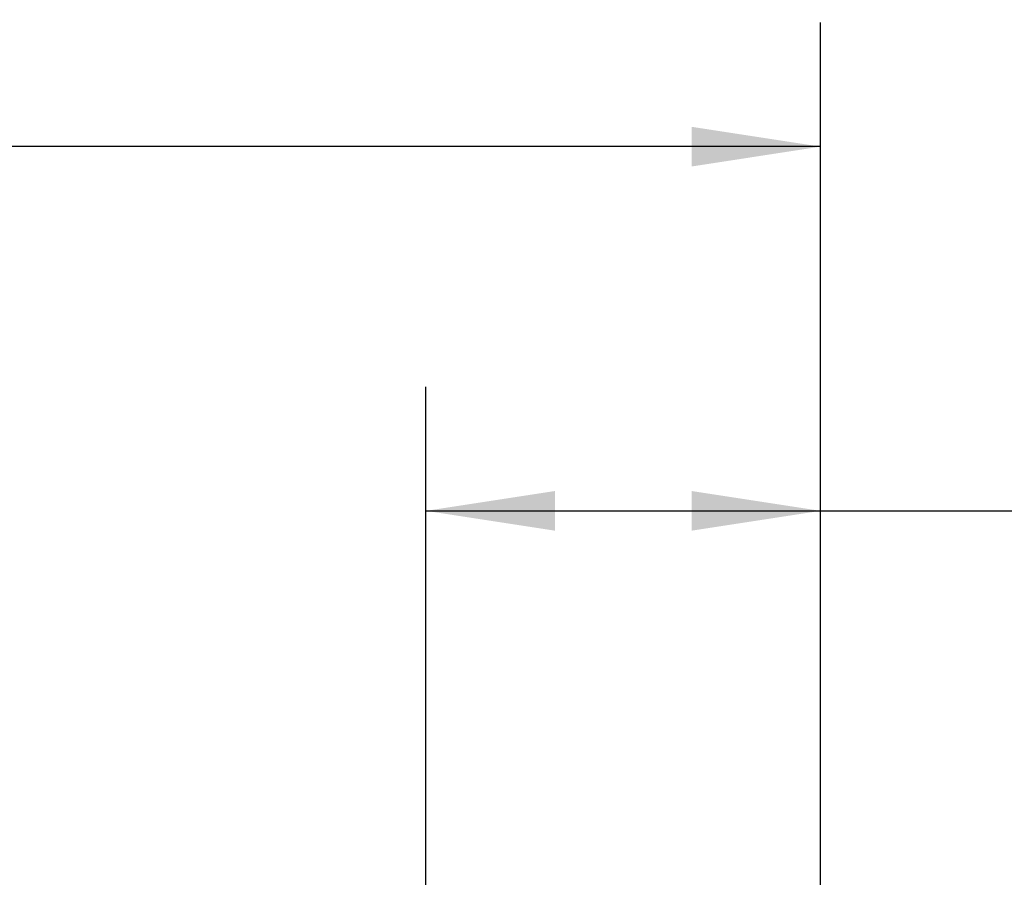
# Model space of a CAD drawing. Header units: millimetres. Extents: x 6 to 273, y 6 to 210.
# Tile 7 of 15: x 90 to 115, y 104 to 126. Entities that reach past the tile are written whole.
import ezdxf

# ---------------------------------------------------------------- set-up
doc = ezdxf.new("R2010")
doc.units = ezdxf.units.MM
doc.linetypes.add('SLD-Solid', pattern=[0])
doc.layers.add('DIMENSIONS', color=140, linetype='SLD-Solid', lineweight=25)
doc.styles.add('SLDTEXTSTYLE0', font='TXT', dxfattribs={"width": 0.7})
doc.dimstyles.new('SLDDIMSTYLE0', dxfattribs={"dimtxt": 2.158008, "dimasz": 3.302, "dimexe": 0, "dimexo": 0.0625, "dimgap": 0.539502, "dimtad": 0, "dimtih": 1, "dimtoh": 1, "dimdec": 1, "dimrnd": 1e-09, "dimzin": 12, "dimdsep": 46, "dimtxsty": 'SLDTEXTSTYLE0', "dimsah": 1, "dimcen": 0.09, "dimadec": 0, "dimazin": 3, "dimtfac": 1, "dimtdec": 1, "dimtofl": 0, "dimtmove": 0, "dimatfit": 3, "dimfxl": 0, "dimfrac": 2, "dimtolj": 1, "dimtzin": 12, "dimarcsym": 0})
doc.dimstyles.new('SLDDIMSTYLE1', dxfattribs={"dimtxt": 2.158008, "dimasz": 3.302, "dimexe": 0, "dimexo": 0.0625, "dimgap": 0.539502, "dimtad": 0, "dimtih": 1, "dimtoh": 1, "dimdec": 1, "dimrnd": 1e-09, "dimzin": 4, "dimdsep": 46, "dimtxsty": 'SLDTEXTSTYLE0', "dimsah": 1, "dimcen": 0.09, "dimadec": 0, "dimazin": 1, "dimtfac": 1, "dimtdec": 1, "dimtofl": 0, "dimtmove": 0, "dimatfit": 3, "dimfxl": 0, "dimfrac": 2, "dimtolj": 1, "dimtzin": 12, "dimarcsym": 0})

# ---------------------------------------------------------------- blocks, each defined once
blk = doc.blocks.new('_D')
at = {"layer": 'DIMENSIONS'}
for p, q in [((100.343, 99.552), (100.343, 116.901)), ((110.443, 97.219), (110.443, 116.901)), ((100.343, 113.726), (110.443, 113.726)), ((110.443, 113.726), (117.795, 113.726)), ((120.72, 113.726), (119.995, 113.726)), ((119.995, 113.726), (119.995, 110.297)), ((127.133, 113.726), (127.857, 113.726)), ((127.857, 113.726), (127.857, 110.297)), ((119.995, 110.297), (120.72, 110.297)), ((127.857, 110.297), (127.133, 110.297))]:
    blk.add_line(p, q, dxfattribs=at)
for points in [[(100.343, 113.726), (103.645, 113.218), (103.645, 114.234)], [(110.443, 113.726), (107.141, 114.234), (107.141, 113.218)]]:
    blk.add_solid(points, dxfattribs=at)
at = {"layer": 'DIMENSIONS', "char_height": 2.1167, "attachment_point": 1, "style": 'SLDTEXTSTYLE0'}
for s, insert in [('10.1', (120.72, 116.938)), ('0.40', (120.72, 113.025))]:
    blk.add_mtext(s, dxfattribs=dict(at, insert=insert))
blk = doc.blocks.new('_D_1')
at = {"layer": 'DIMENSIONS'}
for p, q in [((60.443, 96.928), (60.443, 126.223)), ((110.443, 97.219), (110.443, 126.223)), ((60.443, 123.048), (76.434, 123.048)), ((79.358, 123.048), (78.634, 123.048)), ((78.634, 123.048), (78.634, 119.619)), ((85.771, 123.048), (86.496, 123.048)), ((86.496, 123.048), (86.496, 119.619)), ((110.443, 123.048), (88.696, 123.048)), ((78.634, 119.619), (79.358, 119.619)), ((86.496, 119.619), (85.771, 119.619))]:
    blk.add_line(p, q, dxfattribs=at)
for points in [[(60.443, 123.048), (63.745, 122.54), (63.745, 123.556)], [(110.443, 123.048), (107.141, 123.556), (107.141, 122.54)]]:
    blk.add_solid(points, dxfattribs=at)
at = {"layer": 'DIMENSIONS', "char_height": 2.1167, "attachment_point": 1, "style": 'SLDTEXTSTYLE0'}
for s, insert in [('50.0', (79.358, 126.26)), ('1.97', (79.358, 122.347))]:
    blk.add_mtext(s, dxfattribs=dict(at, insert=insert))

msp = doc.modelspace()

# ---------------------------------------------------------------- dimensions: what is measured, and where the dimension line sits
at = {"layer": 'DIMENSIONS'}
for base, p2, dimstyle, picture, middle in [((60.443, 123.048), (60.443, 95.658), 'SLDDIMSTYLE1', '_D_1', (82.565, 123.048)), ((100.343, 113.726), (100.343, 98.282), 'SLDDIMSTYLE0', '_D', (123.926, 113.726))]:
    dim = msp.add_linear_dim(base=base, p1=(110.443, 95.949), p2=p2, dimstyle=dimstyle, dxfattribs=at)
    dim.commit()
    dim.dimension.update_dxf_attribs({"geometry": picture, "text_midpoint": middle, "dimtype": 160})

doc.saveas('drawing.dxf')
